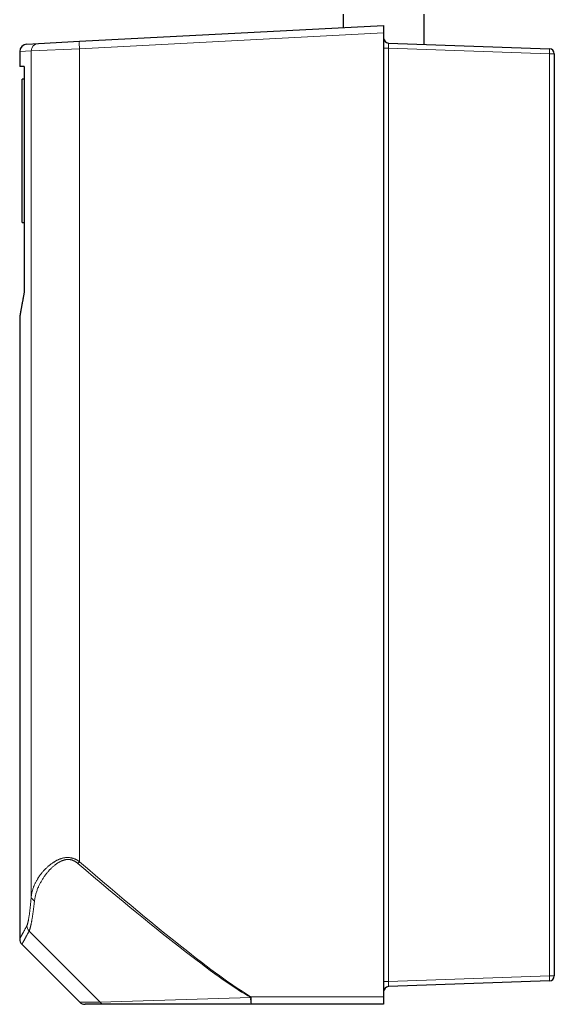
# Model space of a CAD drawing. Header units: millimetres. Extents: x 8 to 907, y 12 to 1404.
# Tile 17 of 37: x 50 to 263, y 806 to 1198. Entities that reach past the tile are written whole.
import ezdxf

# ---------------------------------------------------------------- set-up
doc = ezdxf.new("R2010")
doc.units = ezdxf.units.MM

msp = doc.modelspace()

# ---------------------------------------------------------------- linework, layer by layer
at = {"color": 7, "linetype": 'Continuous', "lineweight": 30}
for p, q in [((178.85, 1200.69), (178.85, 1195.34)), ((211.15, 1188.63), (211.15, 1200.69)), ((73.77, 1189.84), (195, 1196.19)), ((195, 1196.19), (195, 1193.19)), ((195, 1193.19), (195, 809.19)), ((52.84, 1188.74), (57.43, 1188.98)), ((57.43, 1188.98), (73.77, 1189.84)), ((196.93, 1189.12), (261.07, 1186.88)), ((50, 1185.74), (50, 1179.74)), ((263, 1184.88), (263, 817.5)), ((51.81, 1179.74), (50, 1179.74)), ((51.81, 1179.74), (51.81, 1090.13)), ((51.81, 1174.69), (51, 1174.69)), ((51, 1146.19), (51, 1174.69)), ((51, 1117.69), (51, 1146.19)), ((51, 1117.69), (51.81, 1117.69)), ((50, 1080.05), (50, 832.23)), ((50.87, 830.1), (73.91, 807.07)), ((261.07, 815.5), (196.93, 813.26)), ((195, 809.19), (195, 806.19)), ((84.12, 806.19), (76.03, 806.19)), ((142.3, 806.19), (84.12, 806.19)), ((195, 806.19), (142.3, 806.19))]:
    msp.add_line(p, q, dxfattribs=at)
at = {"color": 252, "linetype": 'Continuous', "lineweight": 0}
for p, q in [((195, 1193.19), (73.83, 1186.84)), ((54.6, 1185.98), (50, 1185.74)), ((73.83, 1186.84), (54.6, 1185.98)), ((54.6, 849.02), (54.6, 1185.98)), ((73.83, 1186.84), (73.83, 863.01)), ((195, 1187.12), (196.93, 1187.12)), ((196.93, 1187.12), (196.93, 815.26)), ((261.07, 1184.88), (196.93, 1187.12)), ((261.07, 817.5), (261.07, 1184.88)), ((261.07, 1184.88), (263, 1184.88)), ((82.02, 807.09), (53.74, 835.37)), ((196.93, 815.26), (261.07, 817.5)), ((263, 817.5), (261.07, 817.5)), ((196.93, 815.26), (195, 815.26)), ((82.02, 807.09), (142.05, 808.94)), ((142.19, 809.19), (195, 809.19)), ((73.91, 807.07), (82.02, 807.09))]:
    msp.add_line(p, q, dxfattribs=at)
at = {"color": 7, "linetype": 'Continuous', "lineweight": 30}
for centre, radius, start, end in [((53, 1185.74), 3, 93, 179.9988), ((197, 1191.12), 2, 180, 268), ((261, 1184.88), 2, 0, 88), ((53, 832.22), 3, 179.9615, 224.9838), ((261, 817.5), 2, 272, 0), ((197, 811.26), 2, 92, 180), ((76.03, 809.19), 3, 225.0114, 270)]:
    msp.add_arc(centre, radius, start, end, dxfattribs=at)
at = {"color": 252, "linetype": 'Continuous', "lineweight": 0}
for centre, radius, start, end in [((57.6, 1185.99), 2.99, 93.0995, 180.1327), ((95.3, 1188.71), 21.56, 177.0154, 184.9852), ((246.73, 1185.88), 14.37, 356.013, 3.987), ((155.04, 793.18), 107.1, 139.3111, 139.8092), ((56.8, 849.39), 2.23, 189.5563, 246.5369), ((55.84, 837.5), 2.99, 180.5935, 225.4098), ((246.73, 816.5), 14.37, 356.013, 3.987), ((150.42, 808.3), 8.4, 175.5884, 194.5516), ((227.58, 760.21), 98.44, 150.1601, 150.324), ((163.76, 808.44), 21.58, 178.0109, 185.9867), ((84.13, 809.11), 2.92, 223.7683, 269.8995)]:
    msp.add_arc(centre, radius, start, end, dxfattribs=at)
for centre, major_axis, ratio, start_param, end_param in [((197, 1187.12), (-0.07, 2), 0.034709, 6.280758, 7.850337), ((-1194.75, 2153.79), (-1345.49, 1347.14), 0.024678, 2.825663, 3.050795), ((-1194.64, 2153.79), (-1345.44, 1347.19), 0.026253, 2.825665, 3.050797), ((197, 815.26), (0.07, 2), 0.034709, 1.574441, 3.14402)]:
    msp.add_ellipse(centre, major_axis=major_axis, ratio=ratio, start_param=start_param, end_param=end_param, dxfattribs=at)
at = {"color": 7, "linetype": 'Continuous', "lineweight": 30}
msp.add_open_spline([(51.81, 1090.13), (51.78, 1089.96), (51.72, 1089.6), (51.63, 1089.09), (51.54, 1088.59), (51.45, 1088.11), (51.37, 1087.63), (51.28, 1087.13), (51.19, 1086.61), (51.09, 1086.06), (50.99, 1085.54), (50.9, 1085.05), (50.82, 1084.57), (50.74, 1084.14), (50.67, 1083.75), (50.61, 1083.39), (50.54, 1083.06), (50.49, 1082.74), (50.43, 1082.43), (50.38, 1082.15), (50.33, 1081.88), (50.29, 1081.63), (50.24, 1081.4), (50.2, 1081.18), (50.17, 1080.98), (50.13, 1080.78), (50.1, 1080.61), (50.07, 1080.47), (50.05, 1080.34), (50.03, 1080.24), (50.02, 1080.16), (50.01, 1080.1), (50, 1080.06), (50, 1080.05), (50, 1080.05), (50, 1080.05)], degree=3, knots=[0, 0, 0, 0, 0.026811, 0.053622, 0.080433, 0.107259, 0.134086, 0.160913, 0.195236, 0.229559, 0.263882, 0.298239, 0.332596, 0.366952, 0.396774, 0.426597, 0.456421, 0.486245, 0.516066, 0.54595, 0.575836, 0.605723, 0.635609, 0.665493, 0.698543, 0.731595, 0.764648, 0.7977, 0.83075, 0.863886, 0.897025, 0.930165, 0.963304, 0.99644, 1, 1, 1, 1], dxfattribs=at)
at = {"color": 252, "linetype": 'Continuous', "lineweight": 0}
for points, knots in [([(54.6, 849.02), (54.61, 849.13), (54.64, 849.35), (54.69, 849.71), (54.75, 850.11), (54.84, 850.55), (54.94, 851), (55.06, 851.47), (55.2, 851.96), (55.36, 852.45), (55.53, 852.93), (55.72, 853.42), (55.93, 853.91), (56.16, 854.4), (56.4, 854.88), (56.65, 855.34), (56.9, 855.79), (57.15, 856.2), (57.38, 856.57), (57.6, 856.9), (57.81, 857.21), (58.06, 857.55), (58.33, 857.92), (58.65, 858.33), (58.98, 858.73), (59.32, 859.13), (59.67, 859.52), (60.04, 859.91), (60.43, 860.3), (60.83, 860.68), (61.21, 861.03), (61.57, 861.34), (61.93, 861.64), (62.35, 861.97), (62.81, 862.31), (63.26, 862.62), (63.67, 862.88), (64.06, 863.12), (64.45, 863.34), (64.86, 863.55), (65.28, 863.76), (65.72, 863.95), (66.14, 864.11), (66.52, 864.24), (66.88, 864.35), (67.24, 864.44), (67.61, 864.52), (68, 864.59), (68.38, 864.63), (68.78, 864.66), (69.13, 864.67), (69.45, 864.66), (69.74, 864.64), (70.07, 864.61), (70.43, 864.55), (70.78, 864.47), (71.13, 864.38), (71.47, 864.27), (71.79, 864.15), (72.08, 864.03), (72.37, 863.9), (72.68, 863.74), (73.02, 863.55), (73.32, 863.36), (73.59, 863.18), (73.75, 863.06), (73.83, 863.01)], [0, 0, 0, 0, 0.014633, 0.029265, 0.048817, 0.06837, 0.087921, 0.110009, 0.132097, 0.154149, 0.176202, 0.198144, 0.220087, 0.242863, 0.265638, 0.286362, 0.307088, 0.327812, 0.343398, 0.358983, 0.373409, 0.387834, 0.407118, 0.426403, 0.445686, 0.465151, 0.484618, 0.504081, 0.523743, 0.543408, 0.563069, 0.577873, 0.592677, 0.612329, 0.631986, 0.651638, 0.666498, 0.681364, 0.696229, 0.711087, 0.726456, 0.741831, 0.757198, 0.768879, 0.78057, 0.792258, 0.803937, 0.815947, 0.827972, 0.839994, 0.852, 0.860146, 0.868291, 0.878949, 0.889636, 0.900338, 0.911041, 0.92173, 0.932389, 0.940738, 0.949086, 0.960355, 0.971631, 0.982902, 0.991451, 1, 1, 1, 1]), ([(73.22, 862.3), (73.14, 862.37), (72.96, 862.52), (72.68, 862.73), (72.4, 862.92), (72.1, 863.1), (71.8, 863.27), (71.5, 863.41), (71.2, 863.54), (70.9, 863.64), (70.6, 863.73), (70.29, 863.8), (69.98, 863.85), (69.67, 863.88), (69.36, 863.89), (69.04, 863.88), (68.73, 863.86), (68.42, 863.82), (68.12, 863.76), (67.81, 863.69), (67.49, 863.6), (67.18, 863.49), (66.86, 863.38), (66.52, 863.23), (66.15, 863.05), (65.75, 862.84), (65.37, 862.62), (65.01, 862.39), (64.66, 862.15), (64.31, 861.9), (63.94, 861.61), (63.54, 861.28), (63.12, 860.91), (62.69, 860.51), (62.25, 860.07), (61.8, 859.6), (61.37, 859.12), (60.95, 858.64), (60.56, 858.14), (60.17, 857.63), (59.8, 857.12), (59.45, 856.61), (59.12, 856.09), (58.8, 855.56), (58.49, 855.04), (58.2, 854.51), (57.93, 853.97), (57.67, 853.44), (57.41, 852.86), (57.15, 852.23), (56.9, 851.55), (56.67, 850.88), (56.49, 850.24), (56.33, 849.64), (56.2, 849.06), (56.08, 848.49), (55.99, 847.92), (55.94, 847.54), (55.91, 847.35)], [0, 0, 0, 0, 0.010659, 0.021349, 0.032047, 0.042737, 0.053407, 0.064053, 0.073951, 0.083887, 0.09384, 0.103791, 0.113723, 0.123619, 0.133672, 0.14375, 0.153847, 0.163952, 0.174046, 0.184108, 0.195244, 0.206391, 0.21754, 0.228679, 0.243873, 0.259075, 0.274272, 0.289002, 0.303738, 0.318477, 0.333209, 0.35308, 0.372957, 0.392829, 0.416475, 0.440135, 0.463803, 0.487468, 0.511118, 0.535194, 0.559281, 0.583372, 0.60746, 0.631537, 0.655687, 0.679845, 0.704008, 0.728167, 0.752317, 0.782749, 0.813181, 0.843129, 0.873077, 0.898455, 0.923843, 0.949234, 0.974622, 1, 1, 1, 1]), ([(52.85, 837.47), (52.87, 837.51), (52.91, 837.59), (52.97, 837.73), (53.02, 837.89), (53.08, 838.07), (53.14, 838.26), (53.19, 838.46), (53.25, 838.66), (53.3, 838.87), (53.35, 839.09), (53.4, 839.33), (53.45, 839.6), (53.51, 839.92), (53.57, 840.28), (53.64, 840.66), (53.7, 841.05), (53.77, 841.49), (53.84, 841.97), (53.91, 842.5), (53.98, 843.05), (54.05, 843.62), (54.12, 844.22), (54.19, 844.83), (54.26, 845.46), (54.33, 846.12), (54.4, 846.81), (54.47, 847.53), (54.53, 848.27), (54.58, 848.77), (54.6, 849.02)], [0, 0, 0, 0, 0.0332521, 0.0665193, 0.0997918, 0.1330595, 0.1663119, 0.1942951, 0.2222812, 0.2502645, 0.2777097, 0.3051576, 0.3326029, 0.3679156, 0.4032437, 0.4385776, 0.473907, 0.5092207, 0.5495615, 0.5899161, 0.6302715, 0.6706133, 0.71123, 0.7518469, 0.7919079, 0.8319689, 0.8739704, 0.9159835, 0.9579975, 1, 1, 1, 1]), ([(55.91, 847.35), (55.88, 847.1), (55.82, 846.59), (55.73, 845.85), (55.64, 845.13), (55.55, 844.43), (55.46, 843.75), (55.37, 843.09), (55.28, 842.45), (55.19, 841.87), (55.11, 841.34), (55.04, 840.87), (54.96, 840.4), (54.89, 839.96), (54.81, 839.53), (54.74, 839.12), (54.66, 838.73), (54.59, 838.35), (54.52, 837.99), (54.45, 837.68), (54.38, 837.39), (54.32, 837.14), (54.26, 836.9), (54.2, 836.67), (54.15, 836.46), (54.08, 836.25), (54.02, 836.04), (53.95, 835.84), (53.88, 835.66), (53.81, 835.5), (53.76, 835.41), (53.74, 835.37)], [0, 0, 0, 0, 0.040275, 0.08056, 0.120845, 0.161119, 0.201609, 0.242099, 0.282184, 0.322268, 0.355668, 0.389079, 0.422493, 0.455903, 0.489302, 0.522712, 0.556134, 0.589559, 0.622981, 0.656389, 0.684462, 0.712538, 0.740611, 0.768243, 0.795878, 0.82351, 0.858796, 0.8941, 0.92941, 0.964714, 1, 1, 1, 1]), ([(50, 832.23), (50, 832.23), (50, 832.22), (50.01, 832.24), (50.02, 832.27), (50.05, 832.32), (50.09, 832.39), (50.13, 832.47), (50.18, 832.57), (50.25, 832.68), (50.32, 832.81), (50.4, 832.96), (50.49, 833.13), (50.59, 833.32), (50.71, 833.52), (50.83, 833.75), (50.96, 833.99), (51.1, 834.25), (51.25, 834.53), (51.42, 834.83), (51.59, 835.15), (51.76, 835.46), (51.93, 835.78), (52.1, 836.09), (52.28, 836.42), (52.46, 836.75), (52.65, 837.11), (52.78, 837.35), (52.85, 837.47)], [0, 0, 0, 0, 0.020839, 0.060093, 0.099347, 0.1386, 0.177853, 0.217138, 0.256423, 0.295709, 0.334994, 0.374278, 0.415611, 0.456945, 0.49828, 0.539614, 0.580947, 0.622317, 0.663688, 0.705059, 0.74643, 0.7878, 0.823163, 0.858525, 0.893888, 0.929258, 0.964629, 1, 1, 1, 1]), ([(53.74, 835.37), (53.67, 835.24), (53.52, 834.96), (53.31, 834.57), (53.11, 834.2), (52.91, 833.84), (52.73, 833.5), (52.55, 833.18), (52.38, 832.86), (52.22, 832.56), (52.06, 832.28), (51.92, 832.01), (51.78, 831.76), (51.66, 831.53), (51.54, 831.32), (51.43, 831.12), (51.33, 830.94), (51.24, 830.78), (51.16, 830.63), (51.09, 830.49), (51.03, 830.38), (50.97, 830.28), (50.93, 830.21), (50.9, 830.15), (50.88, 830.12), (50.87, 830.1), (50.88, 830.1), (50.88, 830.1)], [0, 0, 0, 0, 0.0392486, 0.0784975, 0.1177461, 0.1570061, 0.1962664, 0.2355264, 0.2760493, 0.3165732, 0.3570975, 0.3976214, 0.4381443, 0.478702, 0.5192607, 0.5598198, 0.6003785, 0.6409362, 0.6841043, 0.7272732, 0.7704421, 0.8136101, 0.8568051, 0.9000009, 0.9431967, 0.9863916, 1, 1, 1, 1])]:
    msp.add_open_spline(points, degree=3, knots=knots, dxfattribs=at)

doc.saveas('drawing.dxf')
